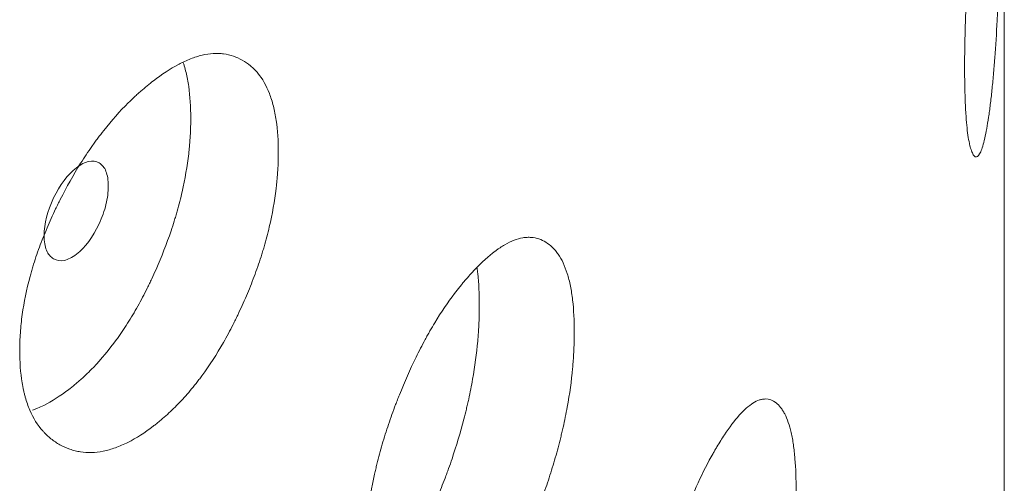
# Model space of a CAD drawing. Header units: millimetres. Extents: x 4 to 1188, y 1 to 840.
# Tile 161 of 203: x 983.45 to 986.11, y 236.86 to 238.11. Entities that reach past the tile are written whole.
import ezdxf

# ---------------------------------------------------------------- set-up
doc = ezdxf.new("R2010")
doc.units = ezdxf.units.MM
doc.layers.add('1', color=7, linetype='Continuous')

msp = doc.modelspace()

# ---------------------------------------------------------------- linework, layer by layer
at = {"layer": '1', "color": 154, "linetype": 'Continuous', "lineweight": 13}
msp.add_line((986.1064, 142.3019), (986.1064, 256.7281), dxfattribs=at)
for points, knots in [([(986.0993, 238.648), (986.0993, 238.646), (986.0993, 238.6441), (986.0993, 238.6402), (986.0993, 238.6343), (986.0992, 238.6203), (986.0992, 238.6), (986.0991, 238.5833), (986.099, 238.5706), (986.099, 238.5663), (986.099, 238.5578), (986.0989, 238.5535), (986.0986, 238.5146), (986.0982, 238.479), (986.0974, 238.4239), (986.097, 238.4053), (986.0966, 238.3816), (986.0965, 238.3769), (986.0962, 238.3674), (986.0959, 238.3531), (986.0956, 238.3389), (986.0949, 238.3106), (986.0943, 238.2917), (986.0935, 238.2636), (986.0932, 238.2543), (986.0925, 238.2356), (986.0922, 238.2262), (986.0915, 238.2076), (986.0912, 238.1983), (986.0906, 238.1844), (986.0904, 238.1798), (986.09, 238.1706), (986.0898, 238.166), (986.0888, 238.1432), (986.088, 238.1253), (986.0853, 238.0727), (986.0832, 238.0391), (986.0805, 238.0031), (986.0802, 237.9991), (986.0796, 237.9913), (986.0787, 237.9797), (986.0778, 237.9684), (986.0758, 237.9464), (986.0744, 237.9324), (986.0716, 237.9057), (986.0702, 237.893), (986.0679, 237.8747), (986.0671, 237.8688), (986.0659, 237.8601), (986.0655, 237.8573), (986.0647, 237.8516), (986.0643, 237.8489), (986.0606, 237.8243), (986.0572, 237.8053), (986.0518, 237.7816), (986.05, 237.7745), (986.0463, 237.7622), (986.0444, 237.757), (986.0389, 237.7443), (986.0344, 237.7387), (986.0299, 237.7388), (986.0281, 237.7393), (986.0273, 237.7398), (986.0246, 237.7419), (986.023, 237.7441), (986.0197, 237.7502), (986.0181, 237.754), (986.0158, 237.761), (986.0146, 237.7648), (986.0135, 237.7692), (986.0128, 237.7722), (986.0124, 237.7737), (986.0093, 237.7883), (986.0069, 237.8046), (986.004, 237.8344), (986.0029, 237.8479), (986.002, 237.8627), (986.0017, 237.8688), (986.0015, 237.8719), (986.0011, 237.8813), (986.0008, 237.8878), (985.9996, 237.9207), (985.9991, 237.9568), (985.9992, 237.9962), (985.9993, 238.0122), (985.9994, 238.0203), (985.9998, 238.045), (986.0001, 238.0618), (986.0016, 238.1132), (986.0031, 238.1488), (986.0053, 238.1906), (986.0056, 238.1953), (986.0061, 238.2046), (986.0069, 238.2186), (986.0078, 238.2327), (986.0096, 238.2607), (986.0109, 238.2794), (986.0137, 238.3168), (986.0151, 238.3356), (986.0174, 238.3637), (986.0182, 238.3731), (986.0194, 238.3871), (986.0198, 238.3918), (986.0206, 238.4012), (986.0211, 238.4058), (986.0248, 238.4477), (986.0282, 238.4839), (986.0336, 238.5365), (986.0354, 238.5538), (986.0377, 238.575), (986.0382, 238.5792), (986.0391, 238.5875), (986.0396, 238.5916), (986.041, 238.6039), (986.0419, 238.6119), (986.0465, 238.6512), (986.0501, 238.6803), (986.0546, 238.7138), (986.0559, 238.7236), (986.0572, 238.7331), (986.0581, 238.7394), (986.0585, 238.7425), (986.0607, 238.7578), (986.0624, 238.7693), (986.0672, 238.8018), (986.0703, 238.821), (986.0735, 238.8389), (986.0739, 238.8409), (986.0746, 238.8446), (986.0756, 238.8501), (986.0779, 238.8617), (986.081, 238.8747), (986.0837, 238.8829), (986.0855, 238.8863), (986.0862, 238.8871), (986.0867, 238.8876), (986.0869, 238.8878), (986.089, 238.8889), (986.0905, 238.8861), (986.0926, 238.8772), (986.0932, 238.8734), (986.0939, 238.8676), (986.0941, 238.8664), (986.0944, 238.8638), (986.0948, 238.8599), (986.0951, 238.8554), (986.0963, 238.8396), (986.0971, 238.8234), (986.0978, 238.7985), (986.0979, 238.7933), (986.0982, 238.7824), (986.0983, 238.7767), (986.0986, 238.7592), (986.0988, 238.7469), (986.0992, 238.7078), (986.0993, 238.6791), (986.0993, 238.648)], [0, 0, 0, 0, 0.001953, 0.001953, 0.003906, 0.007813, 0.015625, 0.023437, 0.023437, 0.027344, 0.027344, 0.03125, 0.03125, 0.0625, 0.0625, 0.078125, 0.078125, 0.082031, 0.082031, 0.085938, 0.09375, 0.09375, 0.109375, 0.109375, 0.117188, 0.117188, 0.125, 0.125, 0.132813, 0.132813, 0.136719, 0.136719, 0.140625, 0.140625, 0.15625, 0.15625, 0.1875, 0.1875, 0.191406, 0.191406, 0.195313, 0.203125, 0.203125, 0.21875, 0.21875, 0.234375, 0.234375, 0.242188, 0.242188, 0.246094, 0.246094, 0.25, 0.25, 0.28125, 0.28125, 0.296875, 0.296875, 0.3125, 0.3125, 0.34375, 0.351563, 0.351563, 0.359375, 0.359375, 0.375, 0.375, 0.390625, 0.390625, 0.398438, 0.402344, 0.402344, 0.40625, 0.40625, 0.4375, 0.4375, 0.453125, 0.457031, 0.457031, 0.460938, 0.460938, 0.46875, 0.46875, 0.5, 0.507813, 0.507813, 0.515625, 0.515625, 0.53125, 0.53125, 0.5625, 0.5625, 0.566406, 0.566406, 0.570313, 0.578125, 0.578125, 0.59375, 0.59375, 0.609375, 0.609375, 0.617188, 0.617188, 0.621094, 0.621094, 0.625, 0.625, 0.65625, 0.65625, 0.671875, 0.671875, 0.675781, 0.675781, 0.679688, 0.679688, 0.6875, 0.6875, 0.71875, 0.71875, 0.726563, 0.730469, 0.730469, 0.734375, 0.734375, 0.75, 0.75, 0.78125, 0.78125, 0.785156, 0.785156, 0.789063, 0.796875, 0.8125, 0.828125, 0.835938, 0.839844, 0.839844, 0.84375, 0.84375, 0.875, 0.875, 0.890625, 0.890625, 0.894531, 0.894531, 0.898438, 0.90625, 0.90625, 0.9375, 0.9375, 0.945313, 0.945313, 0.953125, 0.953125, 0.96875, 0.96875, 1, 1, 1, 1]), ([(984.1442, 237.7509), (984.1442, 237.749), (984.1442, 237.747), (984.1441, 237.7431), (984.1441, 237.7372), (984.1438, 237.7234), (984.1429, 237.7032), (984.1416, 237.6867), (984.1405, 237.6742), (984.1401, 237.67), (984.1392, 237.6616), (984.1388, 237.6574), (984.1342, 237.6193), (984.1281, 237.5848), (984.1157, 237.5319), (984.111, 237.5141), (984.1044, 237.4916), (984.103, 237.4871), (984.1003, 237.4781), (984.0961, 237.4646), (984.0916, 237.4512), (984.0823, 237.4245), (984.0757, 237.4069), (984.0652, 237.3806), (984.0616, 237.3719), (984.0542, 237.3546), (984.0504, 237.3459), (984.0426, 237.3287), (984.0386, 237.3201), (984.0325, 237.3073), (984.0304, 237.3031), (984.0263, 237.2946), (984.0242, 237.2904), (984.0136, 237.2695), (984.0049, 237.2532), (983.9777, 237.2056), (983.9583, 237.1755), (983.935, 237.1439), (983.9324, 237.1404), (983.9271, 237.1335), (983.9192, 237.1233), (983.9113, 237.1136), (983.8952, 237.0945), (983.8844, 237.0826), (983.8624, 237.0599), (983.8513, 237.0493), (983.8344, 237.0342), (983.8288, 237.0294), (983.8202, 237.0223), (983.8174, 237.02), (983.8117, 237.0154), (983.8088, 237.0132), (983.7831, 236.9935), (983.7603, 236.9788), (983.7264, 236.9617), (983.7151, 236.9568), (983.6926, 236.9488), (983.6816, 236.9457), (983.6493, 236.9393), (983.6237, 236.9387), (983.5996, 236.9435), (983.59, 236.9459), (983.5853, 236.9473), (983.5715, 236.9521), (983.5626, 236.9561), (983.5456, 236.9656), (983.5374, 236.971), (983.5257, 236.9803), (983.52, 236.9853), (983.5146, 236.9907), (983.511, 236.9944), (983.5092, 236.9964), (983.4936, 237.014), (983.4819, 237.0327), (983.4679, 237.0653), (983.4628, 237.0798), (983.4586, 237.0955), (983.457, 237.1019), (983.4563, 237.1051), (983.4541, 237.115), (983.4528, 237.1217), (983.4472, 237.1558), (983.4447, 237.1924), (983.4454, 237.2316), (983.446, 237.2475), (983.4464, 237.2555), (983.4481, 237.2799), (983.4498, 237.2963), (983.4567, 237.3463), (983.4637, 237.3805), (983.4744, 237.4202), (983.4756, 237.4246), (983.4782, 237.4334), (983.4821, 237.4467), (983.4863, 237.4599), (983.4951, 237.4861), (983.5015, 237.5036), (983.5152, 237.5383), (983.5226, 237.5555), (983.5342, 237.5813), (983.5382, 237.5899), (983.5444, 237.6028), (983.5465, 237.607), (983.5507, 237.6156), (983.5528, 237.6198), (983.5721, 237.6578), (983.5904, 237.6905), (983.6197, 237.7373), (983.6299, 237.7526), (983.6429, 237.7712), (983.6456, 237.7749), (983.6508, 237.7822), (983.6535, 237.7858), (983.6615, 237.7965), (983.6668, 237.8035), (983.6937, 237.8376), (983.7158, 237.8624), (983.7441, 237.8905), (983.7526, 237.8987), (983.7612, 237.9066), (983.7669, 237.9117), (983.7698, 237.9143), (983.7841, 237.9268), (983.7955, 237.9362), (983.8296, 237.9623), (983.8521, 237.9771), (983.8771, 237.9904), (983.8799, 237.9918), (983.8854, 237.9946), (983.8936, 237.9985), (983.9125, 238.0066), (983.9385, 238.0147), (983.9633, 238.0184), (983.98, 238.0187), (983.9871, 238.0183), (983.9918, 238.0179), (983.9941, 238.0177), (984.0147, 238.015), (984.0314, 238.0091), (984.0546, 237.9961), (984.0621, 237.991), (984.0709, 237.9836), (984.0726, 237.982), (984.0761, 237.9789), (984.0811, 237.974), (984.0859, 237.9687), (984.1012, 237.9501), (984.1116, 237.9321), (984.122, 237.9054), (984.124, 237.8998), (984.1276, 237.8882), (984.1293, 237.8823), (984.1339, 237.864), (984.1364, 237.8512), (984.1423, 237.8111), (984.1442, 237.782), (984.1442, 237.7509)], [0, 0, 0, 0, 0.001953, 0.001953, 0.003906, 0.007812, 0.015625, 0.023437, 0.023437, 0.027344, 0.027344, 0.03125, 0.03125, 0.0625, 0.0625, 0.078125, 0.078125, 0.082031, 0.082031, 0.085937, 0.09375, 0.09375, 0.109375, 0.109375, 0.117187, 0.117187, 0.125, 0.125, 0.132812, 0.132812, 0.136719, 0.136719, 0.140625, 0.140625, 0.15625, 0.15625, 0.1875, 0.1875, 0.191406, 0.191406, 0.195312, 0.203125, 0.203125, 0.21875, 0.21875, 0.234375, 0.234375, 0.242187, 0.242187, 0.246094, 0.246094, 0.25, 0.25, 0.28125, 0.28125, 0.296875, 0.296875, 0.3125, 0.3125, 0.34375, 0.351562, 0.351562, 0.359375, 0.359375, 0.375, 0.375, 0.390625, 0.390625, 0.398437, 0.402344, 0.402344, 0.40625, 0.40625, 0.4375, 0.4375, 0.453125, 0.457031, 0.457031, 0.460937, 0.460937, 0.46875, 0.46875, 0.5, 0.507812, 0.507812, 0.515625, 0.515625, 0.53125, 0.53125, 0.5625, 0.5625, 0.566406, 0.566406, 0.570312, 0.578125, 0.578125, 0.59375, 0.59375, 0.609375, 0.609375, 0.617187, 0.617187, 0.621094, 0.621094, 0.625, 0.625, 0.65625, 0.65625, 0.671875, 0.671875, 0.675781, 0.675781, 0.679687, 0.679687, 0.6875, 0.6875, 0.71875, 0.71875, 0.726562, 0.730469, 0.730469, 0.734375, 0.734375, 0.75, 0.75, 0.78125, 0.78125, 0.785156, 0.785156, 0.789062, 0.796875, 0.8125, 0.828125, 0.835937, 0.839844, 0.839844, 0.84375, 0.84375, 0.875, 0.875, 0.890625, 0.890625, 0.894531, 0.894531, 0.898437, 0.90625, 0.90625, 0.9375, 0.9375, 0.945312, 0.945312, 0.953125, 0.953125, 0.96875, 0.96875, 1, 1, 1, 1]), ([(983.8874, 237.9936), (983.8883, 237.9909), (983.8892, 237.9881), (983.8918, 237.9795), (983.8934, 237.9736), (983.8977, 237.9554), (983.9001, 237.9426), (983.9057, 237.9028), (983.9075, 237.874), (983.9075, 237.8434)], [0, 0, 0, 0, 0.064671, 0.064671, 0.19829, 0.19829, 0.465526, 0.465526, 1, 1, 1, 1]), ([(983.9075, 237.8434), (983.9075, 237.8414), (983.9075, 237.8395), (983.9075, 237.8356), (983.9074, 237.8298), (983.9071, 237.8161), (983.9063, 237.7963), (983.9051, 237.78), (983.9041, 237.7677), (983.9037, 237.7636), (983.9028, 237.7553), (983.9024, 237.7511), (983.8981, 237.7136), (983.8922, 237.6796), (983.8803, 237.6275), (983.8759, 237.6099), (983.8696, 237.5878), (983.8683, 237.5833), (983.8656, 237.5744), (983.8616, 237.5611), (983.8572, 237.5478), (983.8424, 237.5038), (983.8288, 237.4691), (983.8099, 237.4264), (983.806, 237.4179), (983.8001, 237.4052), (983.7981, 237.4009), (983.7941, 237.3925), (983.792, 237.3884), (983.7817, 237.3676), (983.7647, 237.3351), (983.7417, 237.2966), (983.7248, 237.2707), (983.7173, 237.2599), (983.7123, 237.2527), (983.7098, 237.2492), (983.6869, 237.2176), (983.6659, 237.1924), (983.6334, 237.1587), (983.6197, 237.1454), (983.6057, 237.1331), (983.6001, 237.1283), (983.5973, 237.1259), (983.5888, 237.1189), (983.5832, 237.1144), (983.555, 237.0929), (983.5326, 237.0785), (983.5046, 237.0647), (983.499, 237.0621), (983.4906, 237.0586), (983.4878, 237.0575), (983.4833, 237.0558), (983.4815, 237.0551), (983.4798, 237.0545)], [0, 0, 0, 0, 0.006611, 0.006611, 0.013222, 0.026444, 0.052888, 0.079331, 0.079331, 0.092553, 0.092553, 0.105775, 0.105775, 0.211551, 0.211551, 0.264438, 0.264438, 0.27766, 0.27766, 0.290882, 0.317326, 0.317326, 0.423101, 0.423101, 0.449545, 0.449545, 0.462767, 0.462767, 0.475989, 0.475989, 0.528877, 0.581764, 0.608208, 0.62143, 0.62143, 0.634652, 0.634652, 0.740427, 0.740427, 0.793315, 0.806537, 0.806537, 0.819759, 0.819759, 0.846203, 0.846203, 0.951978, 0.951978, 0.978422, 0.978422, 0.991644, 0.991644, 1, 1, 1, 1]), ([(983.5112, 237.5263), (983.5111, 237.5103), (983.5132, 237.497), (983.5218, 237.4761), (983.5281, 237.4684), (983.5454, 237.4586), (983.5549, 237.4572), (983.5755, 237.4614), (983.5865, 237.4669), (983.6226, 237.4948), (983.6428, 237.5219), (983.668, 237.576), (983.6742, 237.5935), (983.6805, 237.619), (983.682, 237.6274), (983.6841, 237.6439), (983.6846, 237.6519), (983.6846, 237.6762), (983.6825, 237.6895), (983.6763, 237.7052), (983.6737, 237.7097), (983.6675, 237.7173), (983.6639, 237.7203), (983.6513, 237.7275), (983.642, 237.7288), (983.6216, 237.7244), (983.6107, 237.7188), (983.5746, 237.6909), (983.5538, 237.6635), (983.5199, 237.5925), (983.5113, 237.5585), (983.5112, 237.5263)], [0, 0, 0, 0, 0.0625, 0.0625, 0.125, 0.125, 0.1875, 0.1875, 0.25, 0.25, 0.375, 0.375, 0.4375, 0.4375, 0.46875, 0.46875, 0.5, 0.5, 0.5625, 0.5625, 0.59375, 0.59375, 0.625, 0.625, 0.6875, 0.6875, 0.75, 0.75, 0.875, 0.875, 1, 1, 1, 1]), ([(984.9442, 237.2656), (984.9442, 237.2637), (984.9442, 237.2617), (984.9442, 237.2578), (984.9441, 237.2519), (984.9439, 237.238), (984.9432, 237.2178), (984.9422, 237.2012), (984.9413, 237.1886), (984.941, 237.1844), (984.9403, 237.1759), (984.94, 237.1717), (984.9364, 237.1333), (984.9316, 237.0984), (984.9218, 237.0446), (984.9181, 237.0264), (984.913, 237.0035), (984.9119, 236.9989), (984.9097, 236.9896), (984.9064, 236.9758), (984.9029, 236.9621), (984.8955, 236.9348), (984.8903, 236.9166), (984.882, 236.8896), (984.8792, 236.8807), (984.8733, 236.8628), (984.8703, 236.8539), (984.8642, 236.8361), (984.8611, 236.8272), (984.8562, 236.814), (984.8546, 236.8096), (984.8513, 236.8008), (984.8496, 236.7964), (984.8412, 236.7748), (984.8343, 236.7579), (984.8127, 236.7083), (984.7973, 236.6768), (984.7787, 236.6434), (984.7766, 236.6397), (984.7724, 236.6325), (984.7661, 236.6217), (984.7598, 236.6114), (984.7469, 236.5912), (984.7383, 236.5785), (984.7207, 236.5542), (984.7118, 236.5428), (984.6982, 236.5265), (984.6937, 236.5212), (984.6868, 236.5135), (984.6845, 236.511), (984.6799, 236.506), (984.6776, 236.5036), (984.6569, 236.482), (984.6385, 236.4657), (984.611, 236.4461), (984.6019, 236.4403), (984.5837, 236.4307), (984.5747, 236.4268), (984.5485, 236.418), (984.5276, 236.4155), (984.5079, 236.4186), (984.5002, 236.4203), (984.4963, 236.4213), (984.485, 236.4251), (984.4778, 236.4285), (984.4638, 236.4367), (984.4571, 236.4415), (984.4476, 236.45), (984.4429, 236.4545), (984.4384, 236.4595), (984.4355, 236.463), (984.434, 236.4648), (984.4212, 236.4813), (984.4116, 236.4991), (984.4001, 236.5306), (984.3959, 236.5448), (984.3924, 236.5602), (984.3911, 236.5664), (984.3905, 236.5696), (984.3887, 236.5793), (984.3876, 236.5859), (984.383, 236.6196), (984.3809, 236.656), (984.3815, 236.6953), (984.382, 236.7112), (984.3824, 236.7193), (984.3838, 236.7438), (984.3852, 236.7603), (984.3908, 236.8108), (984.3966, 236.8456), (984.4054, 236.886), (984.4064, 236.8906), (984.4085, 236.8996), (984.4117, 236.9131), (984.4152, 236.9266), (984.4224, 236.9535), (984.4277, 236.9714), (984.4389, 237.0071), (984.4449, 237.0249), (984.4545, 237.0516), (984.4578, 237.0605), (984.4628, 237.0738), (984.4646, 237.0782), (984.468, 237.087), (984.4697, 237.0914), (984.4855, 237.1309), (984.5004, 237.1648), (984.5244, 237.2139), (984.5326, 237.2299), (984.5433, 237.2495), (984.5454, 237.2534), (984.5497, 237.261), (984.5519, 237.2648), (984.5584, 237.2761), (984.5627, 237.2835), (984.5846, 237.3196), (984.6025, 237.346), (984.6253, 237.3761), (984.6322, 237.3849), (984.6392, 237.3935), (984.6438, 237.3991), (984.6461, 237.4018), (984.6577, 237.4154), (984.6669, 237.4256), (984.6943, 237.4542), (984.7124, 237.4707), (984.7324, 237.4858), (984.7346, 237.4874), (984.7391, 237.4905), (984.7456, 237.4951), (984.7607, 237.5045), (984.7815, 237.5146), (984.8013, 237.5201), (984.8146, 237.5215), (984.8202, 237.5217), (984.8239, 237.5216), (984.8257, 237.5215), (984.8421, 237.5203), (984.8554, 237.5157), (984.8737, 237.5043), (984.8796, 237.4997), (984.8866, 237.493), (984.8879, 237.4916), (984.8906, 237.4887), (984.8946, 237.4842), (984.8984, 237.4792), (984.9105, 237.4617), (984.9186, 237.4445), (984.9268, 237.4185), (984.9283, 237.413), (984.9312, 237.4018), (984.9325, 237.3959), (984.9361, 237.378), (984.9381, 237.3654), (984.9427, 237.3256), (984.9442, 237.2967), (984.9442, 237.2656)], [0, 0, 0, 0, 0.001953, 0.001953, 0.003906, 0.007813, 0.015625, 0.023438, 0.023438, 0.027344, 0.027344, 0.03125, 0.03125, 0.0625, 0.0625, 0.078125, 0.078125, 0.082031, 0.082031, 0.085938, 0.09375, 0.09375, 0.109375, 0.109375, 0.117188, 0.117188, 0.125, 0.125, 0.132813, 0.132813, 0.136719, 0.136719, 0.140625, 0.140625, 0.15625, 0.15625, 0.1875, 0.1875, 0.191406, 0.191406, 0.195313, 0.203125, 0.203125, 0.21875, 0.21875, 0.234375, 0.234375, 0.242188, 0.242188, 0.246094, 0.246094, 0.25, 0.25, 0.28125, 0.28125, 0.296875, 0.296875, 0.3125, 0.3125, 0.34375, 0.351563, 0.351563, 0.359375, 0.359375, 0.375, 0.375, 0.390625, 0.390625, 0.398438, 0.402344, 0.402344, 0.40625, 0.40625, 0.4375, 0.4375, 0.453125, 0.457031, 0.457031, 0.460938, 0.460938, 0.46875, 0.46875, 0.5, 0.507813, 0.507813, 0.515625, 0.515625, 0.53125, 0.53125, 0.5625, 0.5625, 0.566406, 0.566406, 0.570313, 0.578125, 0.578125, 0.59375, 0.59375, 0.609375, 0.609375, 0.617188, 0.617188, 0.621094, 0.621094, 0.625, 0.625, 0.65625, 0.65625, 0.671875, 0.671875, 0.675781, 0.675781, 0.679688, 0.679688, 0.6875, 0.6875, 0.71875, 0.71875, 0.726563, 0.730469, 0.730469, 0.734375, 0.734375, 0.75, 0.75, 0.78125, 0.78125, 0.785156, 0.785156, 0.789063, 0.796875, 0.8125, 0.828125, 0.835938, 0.839844, 0.839844, 0.84375, 0.84375, 0.875, 0.875, 0.890625, 0.890625, 0.894531, 0.894531, 0.898438, 0.90625, 0.90625, 0.9375, 0.9375, 0.945313, 0.945313, 0.953125, 0.953125, 0.96875, 0.96875, 1, 1, 1, 1]), ([(984.6814, 237.438), (984.6821, 237.4333), (984.6827, 237.4285), (984.6861, 237.3974), (984.6875, 237.3688), (984.6875, 237.3381)], [0, 0, 0, 0, 0.155049, 0.155049, 1, 1, 1, 1]), ([(984.6875, 237.3381), (984.6875, 237.3362), (984.6875, 237.3343), (984.6875, 237.3304), (984.6875, 237.3246), (984.6872, 237.3109), (984.6866, 237.291), (984.6857, 237.2746), (984.6848, 237.2622), (984.6845, 237.2581), (984.6839, 237.2497), (984.6835, 237.2455), (984.6801, 237.2077), (984.6756, 237.1733), (984.6662, 237.1203), (984.6627, 237.1024), (984.6577, 237.0798), (984.6567, 237.0752), (984.6546, 237.0661), (984.6514, 237.0525), (984.648, 237.0389), (984.6363, 236.9939), (984.6256, 236.9582), (984.6107, 236.9141), (984.6076, 236.9053), (984.6029, 236.8922), (984.6013, 236.8878), (984.5981, 236.8791), (984.5965, 236.8748), (984.5884, 236.8533), (984.5748, 236.8196), (984.5566, 236.7794), (984.5431, 236.7523), (984.5372, 236.7409), (984.5332, 236.7334), (984.5312, 236.7296), (984.5129, 236.6964), (984.4961, 236.6697), (984.4701, 236.6336), (984.459, 236.6193), (984.4478, 236.606), (984.4433, 236.6008), (984.4411, 236.5982), (984.4343, 236.5906), (984.4297, 236.5857), (984.4153, 236.5706), (984.4053, 236.5611), (984.3954, 236.5526)], [0, 0, 0, 0, 0.007312, 0.007312, 0.014623, 0.029247, 0.058493, 0.08774, 0.08774, 0.102363, 0.102363, 0.116986, 0.116986, 0.233973, 0.233973, 0.292466, 0.292466, 0.307089, 0.307089, 0.321713, 0.350959, 0.350959, 0.467946, 0.467946, 0.497192, 0.497192, 0.511816, 0.511816, 0.526439, 0.526439, 0.584932, 0.643425, 0.672672, 0.687295, 0.687295, 0.701919, 0.701919, 0.818905, 0.818905, 0.877398, 0.892022, 0.892022, 0.906645, 0.906645, 0.935891, 0.935891, 1, 1, 1, 1]), ([(985.5438, 236.837), (985.5438, 236.835), (985.5438, 236.8331), (985.5438, 236.8291), (985.5438, 236.8232), (985.5436, 236.8093), (985.5431, 236.7891), (985.5424, 236.7724), (985.5418, 236.7597), (985.5416, 236.7555), (985.5411, 236.747), (985.5409, 236.7427), (985.5383, 236.7041), (985.5349, 236.6688), (985.528, 236.6143), (985.5254, 236.5959), (985.5217, 236.5726), (985.521, 236.5679), (985.5194, 236.5586), (985.5171, 236.5445), (985.5146, 236.5306), (985.5094, 236.5027), (985.5056, 236.4842), (985.4997, 236.4566), (985.4977, 236.4475), (985.4935, 236.4292), (985.4914, 236.4201), (985.487, 236.4018), (985.4847, 236.3928), (985.4812, 236.3792), (985.4801, 236.3747), (985.4777, 236.3657), (985.4765, 236.3612), (985.4705, 236.339), (985.4655, 236.3216), (985.4499, 236.2705), (985.4388, 236.2379), (985.4253, 236.2032), (985.4237, 236.1994), (985.4207, 236.1919), (985.4161, 236.1807), (985.4115, 236.1699), (985.4021, 236.1488), (985.3958, 236.1355), (985.3829, 236.11), (985.3763, 236.0979), (985.3664, 236.0807), (985.363, 236.0751), (985.358, 236.0669), (985.3563, 236.0642), (985.3529, 236.0589), (985.3512, 236.0563), (985.3359, 236.0333), (985.3223, 236.0157), (985.3018, 235.9941), (985.295, 235.9877), (985.2814, 235.9768), (985.2747, 235.9723), (985.255, 235.9617), (985.2393, 235.9577), (985.2244, 235.9593), (985.2186, 235.9605), (985.2156, 235.9613), (985.2071, 235.9643), (985.2016, 235.9671), (985.191, 235.9743), (985.186, 235.9786), (985.1787, 235.9864), (985.1751, 235.9906), (985.1717, 235.9953), (985.1695, 235.9986), (985.1684, 236.0003), (985.1586, 236.0159), (985.1513, 236.033), (985.1425, 236.0637), (985.1393, 236.0775), (985.1366, 236.0927), (985.1356, 236.0989), (985.1351, 236.102), (985.1338, 236.1116), (985.133, 236.1181), (985.1294, 236.1515), (985.1278, 236.1878), (985.1283, 236.227), (985.1286, 236.243), (985.1289, 236.2511), (985.13, 236.2757), (985.1311, 236.2924), (985.1354, 236.3433), (985.1398, 236.3784), (985.1465, 236.4195), (985.1473, 236.4241), (985.1489, 236.4333), (985.1514, 236.447), (985.154, 236.4607), (985.1595, 236.4882), (985.1635, 236.5065), (985.1721, 236.543), (985.1767, 236.5612), (985.184, 236.5886), (985.1865, 236.5977), (985.1903, 236.6113), (985.1916, 236.6159), (985.1942, 236.625), (985.1955, 236.6295), (985.2075, 236.6701), (985.2188, 236.7051), (985.2369, 236.7558), (985.2431, 236.7724), (985.2511, 236.7927), (985.2527, 236.7968), (985.2559, 236.8048), (985.2575, 236.8087), (985.2624, 236.8205), (985.2657, 236.8281), (985.2821, 236.8658), (985.2954, 236.8934), (985.3124, 236.9252), (985.3176, 236.9345), (985.3227, 236.9435), (985.3262, 236.9494), (985.3279, 236.9523), (985.3365, 236.9668), (985.3433, 236.9776), (985.3635, 237.0081), (985.3768, 237.0259), (985.3915, 237.0424), (985.3931, 237.0441), (985.3964, 237.0476), (985.4012, 237.0526), (985.4122, 237.0631), (985.4273, 237.0746), (985.4417, 237.0815), (985.4513, 237.0839), (985.4553, 237.0844), (985.458, 237.0846), (985.4593, 237.0846), (985.4711, 237.0846), (985.4806, 237.0809), (985.4938, 237.0707), (985.498, 237.0666), (985.5029, 237.0603), (985.5039, 237.059), (985.5059, 237.0563), (985.5087, 237.0521), (985.5114, 237.0474), (985.52, 237.0307), (985.5258, 237.014), (985.5315, 236.9886), (985.5326, 236.9833), (985.5347, 236.9722), (985.5356, 236.9664), (985.5381, 236.9487), (985.5395, 236.9362), (985.5428, 236.8969), (985.5438, 236.868), (985.5438, 236.837)], [0, 0, 0, 0, 0.001953, 0.001953, 0.003906, 0.007813, 0.015625, 0.023438, 0.023438, 0.027344, 0.027344, 0.03125, 0.03125, 0.0625, 0.0625, 0.078125, 0.078125, 0.082031, 0.082031, 0.085938, 0.09375, 0.09375, 0.109375, 0.109375, 0.117188, 0.117188, 0.125, 0.125, 0.132813, 0.132813, 0.136719, 0.136719, 0.140625, 0.140625, 0.15625, 0.15625, 0.1875, 0.1875, 0.191406, 0.191406, 0.195313, 0.203125, 0.203125, 0.21875, 0.21875, 0.234375, 0.234375, 0.242188, 0.242188, 0.246094, 0.246094, 0.25, 0.25, 0.28125, 0.28125, 0.296875, 0.296875, 0.3125, 0.3125, 0.34375, 0.351563, 0.351563, 0.359375, 0.359375, 0.375, 0.375, 0.390625, 0.390625, 0.398438, 0.402344, 0.402344, 0.40625, 0.40625, 0.4375, 0.4375, 0.453125, 0.457031, 0.457031, 0.460938, 0.460938, 0.46875, 0.46875, 0.5, 0.507813, 0.507813, 0.515625, 0.515625, 0.53125, 0.53125, 0.5625, 0.5625, 0.566406, 0.566406, 0.570313, 0.578125, 0.578125, 0.59375, 0.59375, 0.609375, 0.609375, 0.617188, 0.617188, 0.621094, 0.621094, 0.625, 0.625, 0.65625, 0.65625, 0.671875, 0.671875, 0.675781, 0.675781, 0.679688, 0.679688, 0.6875, 0.6875, 0.71875, 0.71875, 0.726563, 0.730469, 0.730469, 0.734375, 0.734375, 0.75, 0.75, 0.78125, 0.78125, 0.785156, 0.785156, 0.789063, 0.796875, 0.8125, 0.828125, 0.835938, 0.839844, 0.839844, 0.84375, 0.84375, 0.875, 0.875, 0.890625, 0.890625, 0.894531, 0.894531, 0.898438, 0.90625, 0.90625, 0.9375, 0.9375, 0.945313, 0.945313, 0.953125, 0.953125, 0.96875, 0.96875, 1, 1, 1, 1])]:
    msp.add_open_spline(points, degree=3, knots=knots, dxfattribs=at)

doc.saveas('drawing.dxf')
